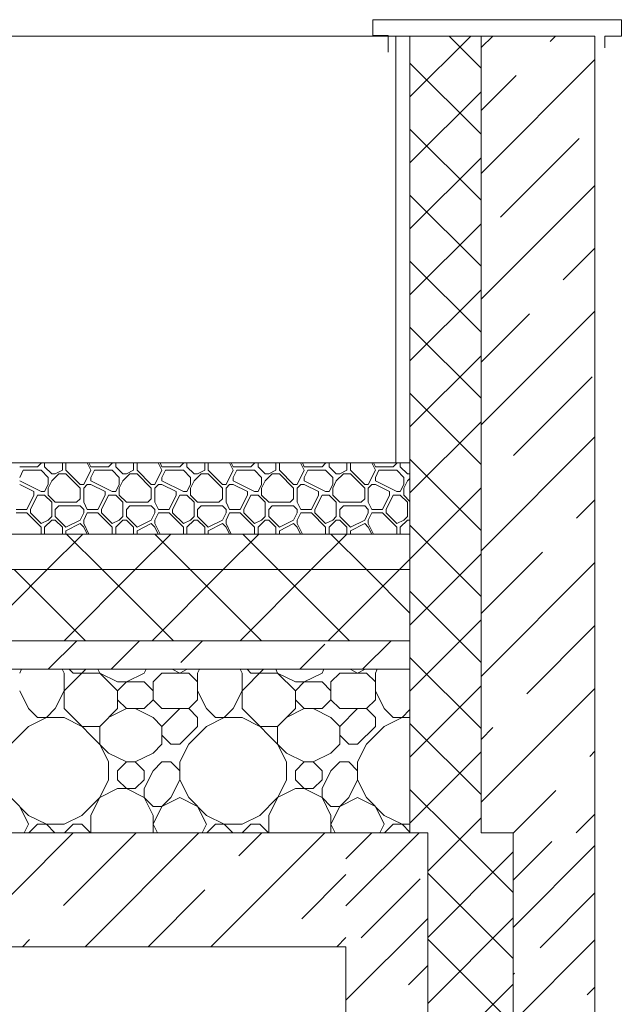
# Model space of a CAD drawing. Header units: millimetres. Extents: x 53645 to 137188, y 78097 to 135542.
# Tile 173 of 256: x 99560 to 100406, y 109519 to 110903. Entities that reach past the tile are written whole.
import ezdxf

# ---------------------------------------------------------------- set-up
doc = ezdxf.new("R2010")
doc.units = ezdxf.units.MM
doc.layers.add('hatch', color=7, linetype='Continuous', lineweight=5)
doc.layers.add('Wall2', color=40, linetype='Continuous', lineweight=5)

msp = doc.modelspace()

# ---------------------------------------------------------------- linework, layer by layer
at = {"layer": 'hatch', "color": 251, "ltscale": 75}
for points in [[(100108.8, 110880), (100108.8, 110280)], [(100108.8, 109760), (100108.8, 110880)], [(100108.8, 110880), (100208.8, 110880)], [(100208.8, 110880), (100208.8, 109760)], [(100108.8, 110280), (100088.8, 110280)], [(100133.8, 109760), (100018.8, 109760)], [(100133.8, 109760), (100108.8, 109760)], [(100133.8, 109759.9), (100133.8, 109760)], [(100133.8, 108589.9), (100133.8, 109760)], [(100133.8, 108589.9), (100133.8, 109760)], [(100208.8, 109760), (100253.8, 109760)], [(100253.8, 109760), (100253.8, 108589.9)], [(100253.8, 109760), (100253.8, 108589.9)]]:
    msp.add_lwpolyline(points, dxfattribs=at)
at = {"layer": 'hatch', "color": 251, "lineweight": 0, "ltscale": 75}
for points in [[(100108.8, 110794.6), (100194.2, 110880)], [(100208.8, 110834.8), (100163.7, 110880)], [(100208.8, 110742), (100108.8, 110842)], [(100108.8, 110701.8), (100208.8, 110801.8)], [(100208.8, 110649.2), (100108.8, 110749.2)], [(100108.8, 110609), (100208.8, 110709)], [(100208.8, 110556.4), (100108.8, 110656.4)], [(100108.8, 110516.2), (100208.8, 110616.2)], [(100208.8, 110463.6), (100108.8, 110563.6)], [(100108.8, 110423.4), (100208.8, 110523.4)], [(100208.8, 110370.8), (100108.8, 110470.8)], [(100108.8, 110330.6), (100208.8, 110430.6)], [(100208.8, 110277.9), (100108.8, 110377.9)], [(100108.8, 110237.8), (100208.8, 110337.8)], [(100208.8, 110185.1), (100108.8, 110285.1)], [(100108.8, 110144.9), (100208.8, 110244.9)], [(100208.8, 110092.3), (100108.8, 110192.3)], [(100108.8, 110052.1), (100208.8, 110152.1)], [(100208.8, 109999.5), (100108.8, 110099.5)], [(100108.8, 109959.3), (100208.8, 110059.3)], [(100208.8, 109906.7), (100108.8, 110006.7)], [(100108.8, 109866.5), (100208.8, 109966.5)], [(100208.8, 109813.9), (100108.8, 109913.9)], [(100108.8, 109773.7), (100208.8, 109873.7)], [(100170, 109759.9), (100108.8, 109821.1)], [(100187.9, 109759.9), (100208.8, 109780.9)], [(100018.8, 109657.2), (100121.6, 109760)], [(100018.8, 109723.5), (100055.3, 109760)], [(100133.8, 109705.9), (100187.9, 109760)], [(100253.8, 109676.1), (100170, 109760)], [(100253.8, 109759.6), (100254.2, 109760)], [(100253.8, 109693.3), (100308.2, 109747.7)], [(100253.8, 109627), (100368.8, 109742)], [(100133.8, 109613.1), (100253.8, 109733.1)], [(100253.8, 109583.3), (100133.8, 109703.3)], [(100040.4, 109612.5), (100123.3, 109695.3)], [(100291.6, 109598.5), (100368.8, 109675.7)], [(100018.8, 109524.6), (100133.8, 109639.6)], [(100133.8, 109520.3), (100253.8, 109640.3)], [(100253.8, 109490.5), (100133.8, 109610.5)], [(100253.8, 109494.4), (100368.8, 109609.4)], [(100106.7, 109546.2), (100133.8, 109573.3)], [(100253.8, 109560.7), (100255.8, 109562.7)], [(100133.8, 109427.5), (100253.8, 109547.5)], [(100357.9, 109532.2), (100368.8, 109543.2)]]:
    msp.add_lwpolyline(points, dxfattribs=at)
at = {"layer": 'hatch', "color": 251, "lineweight": 0, "ltscale": 100}
for points in [[(100208.8, 110863.7), (100225.1, 110880)], [(100305.8, 110872.2), (100313.5, 110880)], [(100208.8, 110686.9), (100368.8, 110846.9)], [(100208.8, 110775.3), (100258, 110824.5)], [(100236, 110625.6), (100346.4, 110736.1)], [(100208.8, 110510.1), (100368.8, 110670.1)], [(100324.3, 110537.2), (100368.8, 110581.7)], [(100208.8, 110333.3), (100368.8, 110493.3)], [(100208.8, 110421.7), (100276.6, 110489.5)], [(100254.5, 110290.6), (100365, 110401.1)], [(100208.8, 110156.6), (100368.8, 110316.6)], [(100342.9, 110202.2), (100368.8, 110228.2)], [(100208.8, 110068.2), (100295.2, 110154.5)], [(100208.8, 109979.8), (100368.8, 110139.8)], [(100273.1, 109955.6), (100368.8, 110051.4)], [(100208.8, 109803), (100368.8, 109963)], [(100208.8, 109891.4), (100225.3, 109907.9)], [(100361.5, 109867.2), (100368.8, 109874.6)], [(100254.2, 109760), (100313.7, 109819.5)], [(100342.6, 109760), (100368.8, 109786.2)], [(99475.5, 109600), (99635.5, 109760)], [(99621.7, 109657.8), (99723.9, 109760)], [(99652.2, 109600), (99812.2, 109760)], [(99829, 109600), (99989, 109760)], [(99868.3, 109727.6), (99900.6, 109760)], [(99956.6, 109639.2), (100018.8, 109701.4)], [(99740.6, 109600), (99820.5, 109679.8)], [(99563.9, 109600), (99573.9, 109610)], [(100005.8, 109600), (100018.8, 109613)]]:
    msp.add_lwpolyline(points, dxfattribs=at)
at = {"layer": 'hatch', "color": 251, "ltscale": 100}
for points in [[(100208.8, 109760), (100208.8, 110880)], [(100208.8, 110880), (100368.8, 110880)], [(99585.2, 110274.6), (99590.2, 110279.6)], [(99590.2, 110279.6), (99590.2, 110280)], [(99595.2, 110274.6), (99595.2, 110280)], [(99620.2, 110269.6), (99620.2, 110280)], [(99625.2, 110269.6), (99625.2, 110280)], [(99660.2, 110269.6), (99655, 110280)], [(99660.2, 110274.6), (99657.5, 110280)], [(99685.2, 110274.6), (99690.2, 110279.6)], [(99690.2, 110279.6), (99690.2, 110280)], [(99695.2, 110274.6), (99695.2, 110280)], [(99720.2, 110269.6), (99720.2, 110280)], [(99725.2, 110269.6), (99725.2, 110280)], [(99760.2, 110269.6), (99755, 110280)], [(99760.2, 110274.6), (99757.5, 110280)], [(99785.2, 110274.6), (99790.2, 110279.6)], [(99790.2, 110279.6), (99790.2, 110280)], [(99795.2, 110274.6), (99795.2, 110280)], [(99820.2, 110269.6), (99820.2, 110280)], [(99825.2, 110269.6), (99825.2, 110280)], [(99860.2, 110269.6), (99855, 110280)], [(99860.2, 110274.6), (99857.5, 110280)], [(99885.2, 110274.6), (99890.2, 110279.6)], [(99890.2, 110279.6), (99890.2, 110280)], [(99895.2, 110274.6), (99895.2, 110280)], [(99920.2, 110269.6), (99920.2, 110280)], [(99925.2, 110269.6), (99925.2, 110280)], [(99960.2, 110269.6), (99955, 110280)], [(99960.2, 110274.6), (99957.5, 110280)], [(99985.2, 110274.6), (99990.2, 110279.6)], [(99990.2, 110279.6), (99990.2, 110280)], [(99995.2, 110274.6), (99995.2, 110280)], [(100020.2, 110269.6), (100020.2, 110280)], [(100025.2, 110269.6), (100025.2, 110280)], [(100060.2, 110269.6), (100055, 110280)], [(100060.2, 110274.6), (100057.5, 110280)], [(100085.2, 110274.6), (100090.2, 110279.6)], [(100090.2, 110279.6), (100090.2, 110280)], [(100095.2, 110274.6), (100095.2, 110280)], [(100108.8, 110280), (100108.8, 110180)], [(99560.2, 110274.6), (99585.2, 110274.6)], [(99560.2, 110259.6), (99565.2, 110269.6)], [(99565.2, 110269.6), (99590.2, 110269.6)], [(99600.2, 110259.6), (99590.2, 110269.6)], [(99605.2, 110264.6), (99595.2, 110274.6)], [(99605.2, 110264.6), (99610.2, 110264.6)], [(99605.2, 110254.6), (99615.2, 110264.6)], [(99610.2, 110264.6), (99620.2, 110269.6)], [(99615.2, 110264.6), (99625.2, 110264.6)], [(99645.2, 110249.6), (99625.2, 110269.6)], [(99645.2, 110244.6), (99625.2, 110264.6)], [(99650.2, 110249.6), (99660.2, 110269.6)], [(99660.2, 110274.6), (99685.2, 110274.6)], [(99660.2, 110259.6), (99665.2, 110269.6)], [(99665.2, 110269.6), (99690.2, 110269.6)], [(99700.2, 110259.6), (99690.2, 110269.6)], [(99705.2, 110264.6), (99695.2, 110274.6)], [(99705.2, 110264.6), (99710.2, 110264.6)], [(99705.2, 110254.6), (99715.2, 110264.6)], [(99710.2, 110264.6), (99720.2, 110269.6)], [(99715.2, 110264.6), (99725.2, 110264.6)], [(99745.2, 110249.6), (99725.2, 110269.6)], [(99745.2, 110244.6), (99725.2, 110264.6)], [(99750.2, 110249.6), (99760.2, 110269.6)], [(99760.2, 110274.6), (99785.2, 110274.6)], [(99760.2, 110259.6), (99765.2, 110269.6)], [(99765.2, 110269.6), (99790.2, 110269.6)], [(99800.2, 110259.6), (99790.2, 110269.6)], [(99805.2, 110264.6), (99795.2, 110274.6)], [(99805.2, 110264.6), (99810.2, 110264.6)], [(99805.2, 110254.6), (99815.2, 110264.6)], [(99810.2, 110264.6), (99820.2, 110269.6)], [(99815.2, 110264.6), (99825.2, 110264.6)], [(99845.2, 110249.6), (99825.2, 110269.6)], [(99845.2, 110244.6), (99825.2, 110264.6)], [(99850.2, 110249.6), (99860.2, 110269.6)], [(99860.2, 110274.6), (99885.2, 110274.6)], [(99860.2, 110259.6), (99865.2, 110269.6)], [(99865.2, 110269.6), (99890.2, 110269.6)], [(99900.2, 110259.6), (99890.2, 110269.6)], [(99905.2, 110264.6), (99895.2, 110274.6)], [(99905.2, 110264.6), (99910.2, 110264.6)], [(99905.2, 110254.6), (99915.2, 110264.6)], [(99910.2, 110264.6), (99920.2, 110269.6)], [(99915.2, 110264.6), (99925.2, 110264.6)], [(99945.2, 110249.6), (99925.2, 110269.6)], [(99945.2, 110244.6), (99925.2, 110264.6)], [(99950.2, 110249.6), (99960.2, 110269.6)], [(99960.2, 110274.6), (99985.2, 110274.6)], [(99960.2, 110259.6), (99965.2, 110269.6)], [(99965.2, 110269.6), (99990.2, 110269.6)], [(100000.2, 110259.6), (99990.2, 110269.6)], [(100005.2, 110264.6), (99995.2, 110274.6)], [(100005.2, 110264.6), (100010.2, 110264.6)], [(100005.2, 110254.6), (100015.2, 110264.6)], [(100010.2, 110264.6), (100020.2, 110269.6)], [(100015.2, 110264.6), (100025.2, 110264.6)], [(100045.2, 110249.6), (100025.2, 110269.6)], [(100045.2, 110244.6), (100025.2, 110264.6)], [(100050.2, 110249.6), (100060.2, 110269.6)], [(100060.2, 110274.6), (100085.2, 110274.6)], [(100060.2, 110259.6), (100065.2, 110269.6)], [(100065.2, 110269.6), (100090.2, 110269.6)], [(100100.2, 110259.6), (100090.2, 110269.6)], [(100105.2, 110264.6), (100095.2, 110274.6)], [(100105.2, 110264.6), (100108.8, 110264.6)], [(99590.2, 110239.6), (99560.2, 110254.6)], [(99600.2, 110249.6), (99600.2, 110259.6)], [(99600.2, 110244.6), (99605.2, 110254.6)], [(99660.2, 110254.6), (99660.2, 110259.6)], [(99690.2, 110239.6), (99660.2, 110254.6)], [(99700.2, 110249.6), (99700.2, 110259.6)], [(99700.2, 110244.6), (99705.2, 110254.6)], [(99760.2, 110254.6), (99760.2, 110259.6)], [(99790.2, 110239.6), (99760.2, 110254.6)], [(99800.2, 110249.6), (99800.2, 110259.6)], [(99800.2, 110244.6), (99805.2, 110254.6)], [(99860.2, 110254.6), (99860.2, 110259.6)], [(99890.2, 110239.6), (99860.2, 110254.6)], [(99900.2, 110249.6), (99900.2, 110259.6)], [(99900.2, 110244.6), (99905.2, 110254.6)], [(99960.2, 110254.6), (99960.2, 110259.6)], [(99990.2, 110239.6), (99960.2, 110254.6)], [(100000.2, 110249.6), (100000.2, 110259.6)], [(100000.2, 110244.6), (100005.2, 110254.6)], [(100060.2, 110254.6), (100060.2, 110259.6)], [(100090.2, 110239.6), (100060.2, 110254.6)], [(100100.2, 110249.6), (100100.2, 110259.6)], [(100100.2, 110244.6), (100105.2, 110254.6)], [(100105.2, 110254.6), (100108.8, 110258.3)], [(99580.2, 110239.6), (99560.2, 110249.6)], [(99580.2, 110234.6), (99580.2, 110239.6)], [(99590.2, 110239.6), (99595.2, 110239.6)], [(99595.2, 110239.6), (99600.2, 110249.6)], [(99595.2, 110239.6), (99600.2, 110249.6)], [(99600.2, 110234.6), (99600.2, 110244.6)], [(99645.2, 110249.6), (99650.2, 110249.6)], [(99645.2, 110229.6), (99645.2, 110244.6)], [(99650.2, 110244.6), (99655.2, 110249.6)], [(99650.2, 110224.6), (99650.2, 110244.6)], [(99655.2, 110249.6), (99660.2, 110249.6)], [(99680.2, 110239.6), (99660.2, 110249.6)], [(99680.2, 110234.6), (99680.2, 110239.6)], [(99690.2, 110239.6), (99695.2, 110239.6)], [(99695.2, 110239.6), (99700.2, 110249.6)], [(99695.2, 110239.6), (99700.2, 110249.6)], [(99700.2, 110234.6), (99700.2, 110244.6)], [(99745.2, 110249.6), (99750.2, 110249.6)], [(99745.2, 110229.6), (99745.2, 110244.6)], [(99750.2, 110244.6), (99755.2, 110249.6)], [(99750.2, 110224.6), (99750.2, 110244.6)], [(99755.2, 110249.6), (99760.2, 110249.6)], [(99780.2, 110239.6), (99760.2, 110249.6)], [(99780.2, 110234.6), (99780.2, 110239.6)], [(99790.2, 110239.6), (99795.2, 110239.6)], [(99795.2, 110239.6), (99800.2, 110249.6)], [(99795.2, 110239.6), (99800.2, 110249.6)], [(99800.2, 110234.6), (99800.2, 110244.6)], [(99845.2, 110249.6), (99850.2, 110249.6)], [(99845.2, 110229.6), (99845.2, 110244.6)], [(99850.2, 110244.6), (99855.2, 110249.6)], [(99850.2, 110224.6), (99850.2, 110244.6)], [(99855.2, 110249.6), (99860.2, 110249.6)], [(99880.2, 110239.6), (99860.2, 110249.6)], [(99880.2, 110234.6), (99880.2, 110239.6)], [(99890.2, 110239.6), (99895.2, 110239.6)], [(99895.2, 110239.6), (99900.2, 110249.6)], [(99895.2, 110239.6), (99900.2, 110249.6)], [(99900.2, 110234.6), (99900.2, 110244.6)], [(99945.2, 110249.6), (99950.2, 110249.6)], [(99945.2, 110229.6), (99945.2, 110244.6)], [(99950.2, 110244.6), (99955.2, 110249.6)], [(99950.2, 110224.6), (99950.2, 110244.6)], [(99955.2, 110249.6), (99960.2, 110249.6)], [(99980.2, 110239.6), (99960.2, 110249.6)], [(99980.2, 110234.6), (99980.2, 110239.6)], [(99990.2, 110239.6), (99995.2, 110239.6)], [(99995.2, 110239.6), (100000.2, 110249.6)], [(99995.2, 110239.6), (100000.2, 110249.6)], [(100000.2, 110234.6), (100000.2, 110244.6)], [(100045.2, 110249.6), (100050.2, 110249.6)], [(100045.2, 110229.6), (100045.2, 110244.6)], [(100050.2, 110244.6), (100055.2, 110249.6)], [(100050.2, 110224.6), (100050.2, 110244.6)], [(100055.2, 110249.6), (100060.2, 110249.6)], [(100080.2, 110239.6), (100060.2, 110249.6)], [(100080.2, 110234.6), (100080.2, 110239.6)], [(100090.2, 110239.6), (100095.2, 110239.6)], [(100095.2, 110239.6), (100100.2, 110249.6)], [(100095.2, 110239.6), (100100.2, 110249.6)], [(100100.2, 110234.6), (100100.2, 110244.6)], [(99570.2, 110214.6), (99580.2, 110234.6)], [(99575.2, 110214.6), (99585.2, 110234.6)], [(99585.2, 110234.6), (99595.2, 110234.6)], [(99605.2, 110224.6), (99595.2, 110234.6)], [(99610.2, 110224.6), (99600.2, 110234.6)], [(99605.2, 110204.6), (99605.2, 110224.6)], [(99610.2, 110224.6), (99640.2, 110224.6)], [(99640.2, 110224.6), (99645.2, 110229.6)], [(99655.2, 110214.6), (99650.2, 110224.6)], [(99670.2, 110214.6), (99680.2, 110234.6)], [(99675.2, 110214.6), (99685.2, 110234.6)], [(99685.2, 110234.6), (99695.2, 110234.6)], [(99705.2, 110224.6), (99695.2, 110234.6)], [(99710.2, 110224.6), (99700.2, 110234.6)], [(99705.2, 110204.6), (99705.2, 110224.6)], [(99710.2, 110224.6), (99740.2, 110224.6)], [(99740.2, 110224.6), (99745.2, 110229.6)], [(99755.2, 110214.6), (99750.2, 110224.6)], [(99770.2, 110214.6), (99780.2, 110234.6)], [(99775.2, 110214.6), (99785.2, 110234.6)], [(99785.2, 110234.6), (99795.2, 110234.6)], [(99805.2, 110224.6), (99795.2, 110234.6)], [(99810.2, 110224.6), (99800.2, 110234.6)], [(99805.2, 110204.6), (99805.2, 110224.6)], [(99810.2, 110224.6), (99840.2, 110224.6)], [(99840.2, 110224.6), (99845.2, 110229.6)], [(99855.2, 110214.6), (99850.2, 110224.6)], [(99870.2, 110214.6), (99880.2, 110234.6)], [(99875.2, 110214.6), (99885.2, 110234.6)], [(99885.2, 110234.6), (99895.2, 110234.6)], [(99905.2, 110224.6), (99895.2, 110234.6)], [(99910.2, 110224.6), (99900.2, 110234.6)], [(99905.2, 110204.6), (99905.2, 110224.6)], [(99910.2, 110224.6), (99940.2, 110224.6)], [(99940.2, 110224.6), (99945.2, 110229.6)], [(99955.2, 110214.6), (99950.2, 110224.6)], [(99970.2, 110214.6), (99980.2, 110234.6)], [(99975.2, 110214.6), (99985.2, 110234.6)], [(99985.2, 110234.6), (99995.2, 110234.6)], [(100005.2, 110224.6), (99995.2, 110234.6)], [(100010.2, 110224.6), (100000.2, 110234.6)], [(100005.2, 110204.6), (100005.2, 110224.6)], [(100010.2, 110224.6), (100040.2, 110224.6)], [(100040.2, 110224.6), (100045.2, 110229.6)], [(100055.2, 110214.6), (100050.2, 110224.6)], [(100070.2, 110214.6), (100080.2, 110234.6)], [(100075.2, 110214.6), (100085.2, 110234.6)], [(100085.2, 110234.6), (100095.2, 110234.6)], [(100105.2, 110224.6), (100095.2, 110234.6)], [(100108.8, 110225.9), (100100.2, 110234.6)], [(100105.2, 110204.6), (100105.2, 110224.6)], [(99555.2, 110214.6), (99570.2, 110214.6)], [(99555.2, 110209.6), (99570.2, 110209.6)], [(99590.2, 110189.6), (99570.2, 110209.6)], [(99575.2, 110209.6), (99575.2, 110214.6)], [(99590.2, 110194.6), (99575.2, 110209.6)], [(99610.2, 110214.6), (99615.2, 110219.6)], [(99610.2, 110204.6), (99610.2, 110214.6)], [(99615.2, 110219.6), (99645.2, 110219.6)], [(99650.2, 110214.6), (99645.2, 110219.6)], [(99645.2, 110199.6), (99650.2, 110209.6)], [(99650.2, 110209.6), (99650.2, 110214.6)], [(99650.2, 110199.6), (99655.2, 110209.6)], [(99655.2, 110214.6), (99670.2, 110214.6)], [(99655.2, 110209.6), (99670.2, 110209.6)], [(99690.2, 110189.6), (99670.2, 110209.6)], [(99675.2, 110209.6), (99675.2, 110214.6)], [(99690.2, 110194.6), (99675.2, 110209.6)], [(99710.2, 110214.6), (99715.2, 110219.6)], [(99710.2, 110204.6), (99710.2, 110214.6)], [(99715.2, 110219.6), (99745.2, 110219.6)], [(99750.2, 110214.6), (99745.2, 110219.6)], [(99745.2, 110199.6), (99750.2, 110209.6)], [(99750.2, 110209.6), (99750.2, 110214.6)], [(99750.2, 110199.6), (99755.2, 110209.6)], [(99755.2, 110214.6), (99770.2, 110214.6)], [(99755.2, 110209.6), (99770.2, 110209.6)], [(99790.2, 110189.6), (99770.2, 110209.6)], [(99775.2, 110209.6), (99775.2, 110214.6)], [(99790.2, 110194.6), (99775.2, 110209.6)], [(99810.2, 110214.6), (99815.2, 110219.6)], [(99810.2, 110204.6), (99810.2, 110214.6)], [(99815.2, 110219.6), (99845.2, 110219.6)], [(99850.2, 110214.6), (99845.2, 110219.6)], [(99845.2, 110199.6), (99850.2, 110209.6)], [(99850.2, 110209.6), (99850.2, 110214.6)], [(99850.2, 110199.6), (99855.2, 110209.6)], [(99855.2, 110214.6), (99870.2, 110214.6)], [(99855.2, 110209.6), (99870.2, 110209.6)], [(99890.2, 110189.6), (99870.2, 110209.6)], [(99875.2, 110209.6), (99875.2, 110214.6)], [(99890.2, 110194.6), (99875.2, 110209.6)], [(99910.2, 110214.6), (99915.2, 110219.6)], [(99910.2, 110204.6), (99910.2, 110214.6)], [(99915.2, 110219.6), (99945.2, 110219.6)], [(99950.2, 110214.6), (99945.2, 110219.6)], [(99945.2, 110199.6), (99950.2, 110209.6)], [(99950.2, 110209.6), (99950.2, 110214.6)], [(99950.2, 110199.6), (99955.2, 110209.6)], [(99955.2, 110214.6), (99970.2, 110214.6)], [(99955.2, 110209.6), (99970.2, 110209.6)], [(99990.2, 110189.6), (99970.2, 110209.6)], [(99975.2, 110209.6), (99975.2, 110214.6)], [(99990.2, 110194.6), (99975.2, 110209.6)], [(100010.2, 110214.6), (100015.2, 110219.6)], [(100010.2, 110204.6), (100010.2, 110214.6)], [(100015.2, 110219.6), (100045.2, 110219.6)], [(100050.2, 110214.6), (100045.2, 110219.6)], [(100045.2, 110199.6), (100050.2, 110209.6)], [(100050.2, 110209.6), (100050.2, 110214.6)], [(100050.2, 110199.6), (100055.2, 110209.6)], [(100055.2, 110214.6), (100070.2, 110214.6)], [(100055.2, 110209.6), (100070.2, 110209.6)], [(100090.2, 110189.6), (100070.2, 110209.6)], [(100075.2, 110209.6), (100075.2, 110214.6)], [(100090.2, 110194.6), (100075.2, 110209.6)], [(99590.2, 110194.6), (99600.2, 110199.6)], [(99595.2, 110189.6), (99605.2, 110199.6)], [(99600.2, 110199.6), (99605.2, 110204.6)], [(99605.2, 110199.6), (99610.2, 110199.6)], [(99625.2, 110189.6), (99610.2, 110204.6)], [(99620.2, 110189.6), (99610.2, 110199.6)], [(99625.2, 110189.6), (99645.2, 110199.6)], [(99650.2, 110194.6), (99650.2, 110199.6)], [(99690.2, 110194.6), (99700.2, 110199.6)], [(99695.2, 110189.6), (99705.2, 110199.6)], [(99700.2, 110199.6), (99705.2, 110204.6)], [(99705.2, 110199.6), (99710.2, 110199.6)], [(99725.2, 110189.6), (99710.2, 110204.6)], [(99720.2, 110189.6), (99710.2, 110199.6)], [(99725.2, 110189.6), (99745.2, 110199.6)], [(99750.2, 110194.6), (99750.2, 110199.6)], [(99790.2, 110194.6), (99800.2, 110199.6)], [(99795.2, 110189.6), (99805.2, 110199.6)], [(99800.2, 110199.6), (99805.2, 110204.6)], [(99805.2, 110199.6), (99810.2, 110199.6)], [(99825.2, 110189.6), (99810.2, 110204.6)], [(99820.2, 110189.6), (99810.2, 110199.6)], [(99825.2, 110189.6), (99845.2, 110199.6)], [(99850.2, 110194.6), (99850.2, 110199.6)], [(99890.2, 110194.6), (99900.2, 110199.6)], [(99895.2, 110189.6), (99905.2, 110199.6)], [(99900.2, 110199.6), (99905.2, 110204.6)], [(99905.2, 110199.6), (99910.2, 110199.6)], [(99925.2, 110189.6), (99910.2, 110204.6)], [(99920.2, 110189.6), (99910.2, 110199.6)], [(99925.2, 110189.6), (99945.2, 110199.6)], [(99950.2, 110194.6), (99950.2, 110199.6)], [(99990.2, 110194.6), (100000.2, 110199.6)], [(99995.2, 110189.6), (100005.2, 110199.6)], [(100000.2, 110199.6), (100005.2, 110204.6)], [(100005.2, 110199.6), (100010.2, 110199.6)], [(100025.2, 110189.6), (100010.2, 110204.6)], [(100020.2, 110189.6), (100010.2, 110199.6)], [(100025.2, 110189.6), (100045.2, 110199.6)], [(100050.2, 110194.6), (100050.2, 110199.6)], [(100090.2, 110194.6), (100100.2, 110199.6)], [(100095.2, 110189.6), (100105.2, 110199.6)], [(100100.2, 110199.6), (100105.2, 110204.6)], [(100105.2, 110199.6), (100108.8, 110199.6)], [(99590.2, 110180), (99590.2, 110189.6)], [(99595.2, 110180), (99595.2, 110189.6)], [(99620.2, 110180), (99620.2, 110189.6)], [(99625.2, 110184.6), (99645.2, 110194.6)], [(99625.2, 110180), (99625.2, 110184.6)], [(99650.2, 110189.6), (99645.2, 110194.6)], [(99657.5, 110180), (99650.2, 110194.6)], [(99655, 110180), (99650.2, 110189.6)], [(99690.2, 110180), (99690.2, 110189.6)], [(99695.2, 110180), (99695.2, 110189.6)], [(99720.2, 110180), (99720.2, 110189.6)], [(99725.2, 110184.6), (99745.2, 110194.6)], [(99725.2, 110180), (99725.2, 110184.6)], [(99750.2, 110189.6), (99745.2, 110194.6)], [(99757.5, 110180), (99750.2, 110194.6)], [(99755, 110180), (99750.2, 110189.6)], [(99790.2, 110180), (99790.2, 110189.6)], [(99795.2, 110180), (99795.2, 110189.6)], [(99820.2, 110180), (99820.2, 110189.6)], [(99825.2, 110184.6), (99845.2, 110194.6)], [(99825.2, 110180), (99825.2, 110184.6)], [(99850.2, 110189.6), (99845.2, 110194.6)], [(99857.5, 110180), (99850.2, 110194.6)], [(99855, 110180), (99850.2, 110189.6)], [(99890.2, 110180), (99890.2, 110189.6)], [(99895.2, 110180), (99895.2, 110189.6)], [(99920.2, 110180), (99920.2, 110189.6)], [(99925.2, 110184.6), (99945.2, 110194.6)], [(99925.2, 110180), (99925.2, 110184.6)], [(99950.2, 110189.6), (99945.2, 110194.6)], [(99957.5, 110180), (99950.2, 110194.6)], [(99955, 110180), (99950.2, 110189.6)], [(99990.2, 110180), (99990.2, 110189.6)], [(99995.2, 110180), (99995.2, 110189.6)], [(100020.2, 110180), (100020.2, 110189.6)], [(100025.2, 110184.6), (100045.2, 110194.6)], [(100025.2, 110180), (100025.2, 110184.6)], [(100050.2, 110189.6), (100045.2, 110194.6)], [(100057.5, 110180), (100050.2, 110194.6)], [(100055, 110180), (100050.2, 110189.6)], [(100090.2, 110180), (100090.2, 110189.6)], [(100095.2, 110180), (100095.2, 110189.6)], [(100108.8, 110180), (91278.8, 110180)], [(91278.8, 110180), (100108.8, 110180)], [(100108.8, 110180), (100108.8, 110130)], [(100108.8, 110130), (91278.8, 110130)], [(91278.8, 110130), (100108.8, 110130)], [(100108.8, 110130), (100108.8, 110030)], [(100108.8, 110030), (91278.8, 110030)], [(91278.8, 110030), (100108.8, 110030)], [(100108.8, 110030), (100108.8, 109990)], [(100108.8, 109990), (91278.8, 109990)], [(91278.8, 109990), (100108.8, 109990)], [(100108.8, 109990), (100108.8, 109760)], [(91368.8, 109760), (100018.8, 109760)], [(100108.8, 109760), (96418.8, 109760)], [(100253.8, 109760), (100208.8, 109760)]]:
    msp.add_lwpolyline(points, dxfattribs=at)
at = {"layer": 'hatch', "color": 251, "lineweight": 5, "ltscale": 100}
for points in [[(99598.9, 110130), (99648.9, 110180)], [(99676.2, 110130), (99626.2, 110180)], [(99722.6, 110130), (99772.6, 110180)], [(99800, 110130), (99750, 110180)], [(99846.4, 110130), (99896.4, 110180)], [(99923.7, 110130), (99873.7, 110180)], [(99970.1, 110130), (100020.1, 110180)], [(100047.5, 110130), (99997.5, 110180)], [(100093.9, 110130), (100108.8, 110144.9)]]:
    msp.add_lwpolyline(points, dxfattribs=at)
at = {"layer": 'hatch', "color": 251, "lineweight": 9, "ltscale": 100}
for points in [[(99498.9, 110030), (99598.9, 110130)], [(99652.5, 110030), (99552.5, 110130)], [(99622.6, 110030), (99722.6, 110130)], [(99776.2, 110030), (99676.2, 110130)], [(99746.4, 110030), (99846.4, 110130)], [(99900, 110030), (99800, 110130)], [(99870.1, 110030), (99970.1, 110130)], [(100023.7, 110030), (99923.7, 110130)], [(99993.9, 110030), (100093.9, 110130)], [(100108.8, 110068.6), (100047.5, 110130)], [(99600.3, 109990), (99640.3, 110030)], [(99688.7, 109990), (99728.7, 110030)], [(99786.5, 109999.4), (99817.1, 110030)], [(100042.2, 109990), (100082.2, 110030)], [(99953.9, 109990), (99988.9, 110025)], [(99560.2, 109984.6), (99562.8, 109990)], [(99622.7, 109984.6), (99620, 109990)], [(99622.7, 109959.6), (99653, 109990)], [(99635.2, 109984.6), (99629.8, 109990)], [(99672.7, 109984.6), (99670, 109990)], [(99735.2, 109984.6), (99737.8, 109990)], [(99785.2, 109984.6), (99774.5, 109990)], [(99785.2, 109984.6), (99795.8, 109990)], [(99810.2, 109984.6), (99812.8, 109990)], [(99872.7, 109984.6), (99870, 109990)], [(99872.7, 109959.6), (99903, 109990)], [(99885.2, 109984.6), (99879.8, 109990)], [(99922.7, 109984.6), (99920, 109990)], [(99985.2, 109984.6), (99987.8, 109990)], [(100035.2, 109984.6), (100024.5, 109990)], [(100035.2, 109984.6), (100045.8, 109990)], [(100060.2, 109984.6), (100062.8, 109990)], [(99622.7, 109934.6), (99622.7, 109984.6)], [(99635.2, 109984.6), (99672.7, 109984.6)], [(99697.7, 109959.6), (99672.7, 109984.6)], [(99697.7, 109972.1), (99672.7, 109984.6)], [(99710.2, 109972.1), (99735.2, 109984.6)], [(99747.7, 109972.1), (99760.2, 109984.6)], [(99760.2, 109984.6), (99797.7, 109984.6)], [(99810.2, 109972.1), (99797.7, 109984.6)], [(99810.2, 109947.1), (99810.2, 109984.6)], [(99872.7, 109934.6), (99872.7, 109984.6)], [(99885.2, 109984.6), (99922.7, 109984.6)], [(99947.7, 109959.6), (99922.7, 109984.6)], [(99947.7, 109972.1), (99922.7, 109984.6)], [(99960.2, 109972.1), (99985.2, 109984.6)], [(99997.7, 109972.1), (100010.2, 109984.6)], [(100010.2, 109984.6), (100047.7, 109984.6)], [(100060.2, 109972.1), (100047.7, 109984.6)], [(100060.2, 109947.1), (100060.2, 109984.6)], [(99572.7, 109934.6), (99560.2, 109959.6)], [(99610.2, 109934.6), (99622.7, 109959.6)], [(99697.7, 109972.1), (99735.2, 109972.1)], [(99697.7, 109959.6), (99710.2, 109972.1)], [(99697.7, 109934.6), (99697.7, 109959.6)], [(99747.7, 109959.6), (99735.2, 109972.1)], [(99747.7, 109947.1), (99747.7, 109972.1)], [(99822.7, 109934.6), (99810.2, 109959.6)], [(99860.2, 109934.6), (99872.7, 109959.6)], [(99947.7, 109972.1), (99985.2, 109972.1)], [(99947.7, 109959.6), (99960.2, 109972.1)], [(99947.7, 109934.6), (99947.7, 109959.6)], [(99997.7, 109959.6), (99985.2, 109972.1)], [(99997.7, 109947.1), (99997.7, 109972.1)], [(100072.7, 109934.6), (100060.2, 109959.6)], [(99710.2, 109934.6), (99697.7, 109947.1)], [(99735.2, 109934.6), (99747.7, 109947.1)], [(99760.2, 109934.6), (99747.7, 109947.1)], [(99797.7, 109934.6), (99810.2, 109947.1)], [(99960.2, 109934.6), (99947.7, 109947.1)], [(99985.2, 109934.6), (99997.7, 109947.1)], [(100010.2, 109934.6), (99997.7, 109947.1)], [(100047.7, 109934.6), (100060.2, 109947.1)], [(99585.2, 109922.1), (99572.7, 109934.6)], [(99597.7, 109922.1), (99610.2, 109934.6)], [(99685.2, 109872.1), (99622.7, 109934.6)], [(99672.7, 109909.6), (99697.7, 109934.6)], [(99685.2, 109922.1), (99710.2, 109934.6)], [(99710.2, 109934.6), (99735.2, 109934.6)], [(99747.7, 109922.1), (99722.7, 109934.6)], [(99760.2, 109934.6), (99797.7, 109934.6)], [(99760.2, 109909.6), (99785.2, 109934.6)], [(99810.2, 109922.1), (99797.7, 109934.6)], [(99835.2, 109922.1), (99822.7, 109934.6)], [(99847.7, 109922.1), (99860.2, 109934.6)], [(99935.2, 109872.1), (99872.7, 109934.6)], [(99922.7, 109909.6), (99947.7, 109934.6)], [(99935.2, 109922.1), (99960.2, 109934.6)], [(99960.2, 109934.6), (99985.2, 109934.6)], [(99997.7, 109922.1), (99972.7, 109934.6)], [(100010.2, 109934.6), (100047.7, 109934.6)], [(100010.2, 109909.6), (100035.2, 109934.6)], [(100060.2, 109922.1), (100047.7, 109934.6)], [(100085.2, 109922.1), (100072.7, 109934.6)], [(100097.7, 109922.1), (100108.8, 109933.3)], [(99572.7, 109909.6), (99597.7, 109922.1)], [(99585.2, 109922.1), (99622.7, 109922.1)], [(99647.7, 109909.6), (99622.7, 109922.1)], [(99760.2, 109909.6), (99747.7, 109922.1)], [(99810.2, 109909.6), (99810.2, 109922.1)], [(99822.7, 109909.6), (99847.7, 109922.1)], [(99835.2, 109922.1), (99872.7, 109922.1)], [(99897.7, 109909.6), (99872.7, 109922.1)], [(100010.2, 109909.6), (99997.7, 109922.1)], [(100060.2, 109909.6), (100060.2, 109922.1)], [(100072.7, 109909.6), (100097.7, 109922.1)], [(100085.2, 109922.1), (100108.8, 109922.1)], [(99547.7, 109884.6), (99572.7, 109909.6)], [(99647.7, 109909.6), (99672.7, 109909.6)], [(99672.7, 109884.6), (99672.7, 109909.6)], [(99760.2, 109884.6), (99760.2, 109909.6)], [(99785.2, 109884.6), (99810.2, 109909.6)], [(99797.7, 109884.6), (99822.7, 109909.6)], [(99897.7, 109909.6), (99922.7, 109909.6)], [(99922.7, 109884.6), (99922.7, 109909.6)], [(100010.2, 109884.6), (100010.2, 109909.6)], [(100035.2, 109884.6), (100060.2, 109909.6)], [(100047.7, 109884.6), (100072.7, 109909.6)], [(99772.7, 109884.6), (99760.2, 109897.1)], [(100022.7, 109884.6), (100010.2, 109897.1)], [(99685.2, 109859.6), (99672.7, 109884.6)], [(99747.7, 109872.1), (99760.2, 109884.6)], [(99772.7, 109884.6), (99785.2, 109884.6)], [(99797.7, 109884.6), (99785.2, 109859.6)], [(99935.2, 109859.6), (99922.7, 109884.6)], [(99997.7, 109872.1), (100010.2, 109884.6)], [(100022.7, 109884.6), (100035.2, 109884.6)], [(100047.7, 109884.6), (100035.2, 109859.6)], [(99710.2, 109859.6), (99685.2, 109872.1)], [(99722.7, 109859.6), (99747.7, 109872.1)], [(99960.2, 109859.6), (99935.2, 109872.1)], [(99972.7, 109859.6), (99997.7, 109872.1)], [(99685.2, 109834.6), (99685.2, 109859.6)], [(99697.7, 109847.1), (99710.2, 109859.6)], [(99710.2, 109859.6), (99722.7, 109859.6)], [(99735.2, 109847.1), (99722.7, 109859.6)], [(99747.7, 109847.1), (99760.2, 109859.6)], [(99760.2, 109859.6), (99772.7, 109859.6)], [(99785.2, 109847.1), (99772.7, 109859.6)], [(99785.2, 109834.6), (99785.2, 109859.6)], [(99935.2, 109834.6), (99935.2, 109859.6)], [(99947.7, 109847.1), (99960.2, 109859.6)], [(99960.2, 109859.6), (99972.7, 109859.6)], [(99985.2, 109847.1), (99972.7, 109859.6)], [(99997.7, 109847.1), (100010.2, 109859.6)], [(100010.2, 109859.6), (100022.7, 109859.6)], [(100035.2, 109847.1), (100022.7, 109859.6)], [(100035.2, 109834.6), (100035.2, 109859.6)], [(99697.7, 109834.6), (99697.7, 109847.1)], [(99735.2, 109834.6), (99735.2, 109847.1)], [(99735.2, 109822.1), (99747.7, 109847.1)], [(99947.7, 109834.6), (99947.7, 109847.1)], [(99985.2, 109834.6), (99985.2, 109847.1)], [(99985.2, 109822.1), (99997.7, 109847.1)], [(99660.2, 109784.6), (99685.2, 109834.6)], [(99672.7, 109809.6), (99697.7, 109822.1)], [(99710.2, 109822.1), (99697.7, 109834.6)], [(99697.7, 109822.1), (99722.7, 109822.1)], [(99735.2, 109809.6), (99710.2, 109822.1)], [(99722.7, 109822.1), (99735.2, 109834.6)], [(99735.2, 109809.6), (99735.2, 109822.1)], [(99772.7, 109809.6), (99785.2, 109834.6)], [(99797.7, 109809.6), (99785.2, 109834.6)], [(99910.2, 109784.6), (99935.2, 109834.6)], [(99922.7, 109809.6), (99947.7, 109822.1)], [(99960.2, 109822.1), (99947.7, 109834.6)], [(99947.7, 109822.1), (99972.7, 109822.1)], [(99985.2, 109809.6), (99960.2, 109822.1)], [(99972.7, 109822.1), (99985.2, 109834.6)], [(99985.2, 109809.6), (99985.2, 109822.1)], [(100022.7, 109809.6), (100035.2, 109834.6)], [(100047.7, 109809.6), (100035.2, 109834.6)], [(99572.7, 109784.6), (99547.7, 109809.6)], [(99647.7, 109784.6), (99672.7, 109809.6)], [(99747.7, 109797.1), (99735.2, 109809.6)], [(99747.7, 109784.6), (99735.2, 109809.6)], [(99760.2, 109797.1), (99772.7, 109809.6)], [(99760.2, 109797.1), (99785.2, 109809.6)], [(99810.2, 109797.1), (99785.2, 109809.6)], [(99810.2, 109797.1), (99785.2, 109809.6)], [(99822.7, 109784.6), (99797.7, 109809.6)], [(99897.7, 109784.6), (99922.7, 109809.6)], [(99997.7, 109797.1), (99985.2, 109809.6)], [(99997.7, 109784.6), (99985.2, 109809.6)], [(100010.2, 109797.1), (100022.7, 109809.6)], [(100010.2, 109797.1), (100035.2, 109809.6)], [(100060.2, 109797.1), (100035.2, 109809.6)], [(100060.2, 109797.1), (100035.2, 109809.6)], [(100072.7, 109784.6), (100047.7, 109809.6)], [(99572.7, 109772.1), (99560.2, 109797.1)], [(99747.7, 109797.1), (99760.2, 109797.1)], [(99747.7, 109772.1), (99760.2, 109797.1)], [(99822.7, 109772.1), (99810.2, 109797.1)], [(99997.7, 109797.1), (100010.2, 109797.1)], [(99997.7, 109772.1), (100010.2, 109797.1)], [(100072.7, 109772.1), (100060.2, 109797.1)], [(99597.7, 109772.1), (99572.7, 109784.6)], [(99622.7, 109772.1), (99647.7, 109784.6)], [(99660.2, 109760), (99660.2, 109784.6)], [(99747.7, 109760), (99747.7, 109784.6)], [(99847.7, 109772.1), (99822.7, 109784.6)], [(99872.7, 109772.1), (99897.7, 109784.6)], [(99910.2, 109760), (99910.2, 109784.6)], [(99997.7, 109760), (99997.7, 109784.6)], [(100097.7, 109772.1), (100072.7, 109784.6)], [(99566.6, 109760), (99572.7, 109772.1)], [(99573, 109760), (99585.2, 109772.1)], [(99585.2, 109772.1), (99622.7, 109772.1)], [(99609.8, 109760), (99597.7, 109772.1)], [(99623, 109760), (99635.2, 109772.1)], [(99635.2, 109772.1), (99647.7, 109772.1)], [(99659.8, 109760), (99647.7, 109772.1)], [(99753.8, 109760), (99747.7, 109772.1)], [(99816.6, 109760), (99822.7, 109772.1)], [(99823, 109760), (99835.2, 109772.1)], [(99835.2, 109772.1), (99872.7, 109772.1)], [(99859.8, 109760), (99847.7, 109772.1)], [(99873, 109760), (99885.2, 109772.1)], [(99885.2, 109772.1), (99897.7, 109772.1)], [(99909.8, 109760), (99897.7, 109772.1)], [(100003.8, 109760), (99997.7, 109772.1)], [(100066.6, 109760), (100072.7, 109772.1)], [(100073, 109760), (100085.2, 109772.1)], [(100085.2, 109772.1), (100108.8, 109772.1)], [(100108.8, 109760.9), (100097.7, 109772.1)]]:
    msp.add_lwpolyline(points, dxfattribs=at)
at = {"layer": 'Wall2', "ltscale": 50}
for points in [[(100078.2, 110857.5), (100078.2, 110880.6), (100056.8, 110880.6), (100056.8, 110903), (100405.9, 110903), (100405.9, 110880), (100382.6, 110880), (100382.6, 110863.4)], [(100088.8, 110280), (100088.8, 110880)], [(100088.8, 110880), (100108.8, 110880)], [(100368.8, 108589.9), (100368.8, 109760)], [(100018.8, 109600), (96768.8, 109600)], [(100018.8, 109600), (100018.8, 108589.9)]]:
    msp.add_lwpolyline(points, dxfattribs=at)
at = {"layer": 'Wall2', "color": 4, "linetype": 'Continuous', "lineweight": 0, "ltscale": 100}
msp.add_lwpolyline([(91298.8, 110880), (100088.8, 110880)], dxfattribs=at)
at = {"layer": 'Wall2', "lineweight": 20, "ltscale": 50}
for points in [[(100368.8, 110880), (100368.8, 109760)], [(91278.8, 110280), (100108.8, 110280)]]:
    msp.add_lwpolyline(points, dxfattribs=at)

doc.saveas('drawing.dxf')
